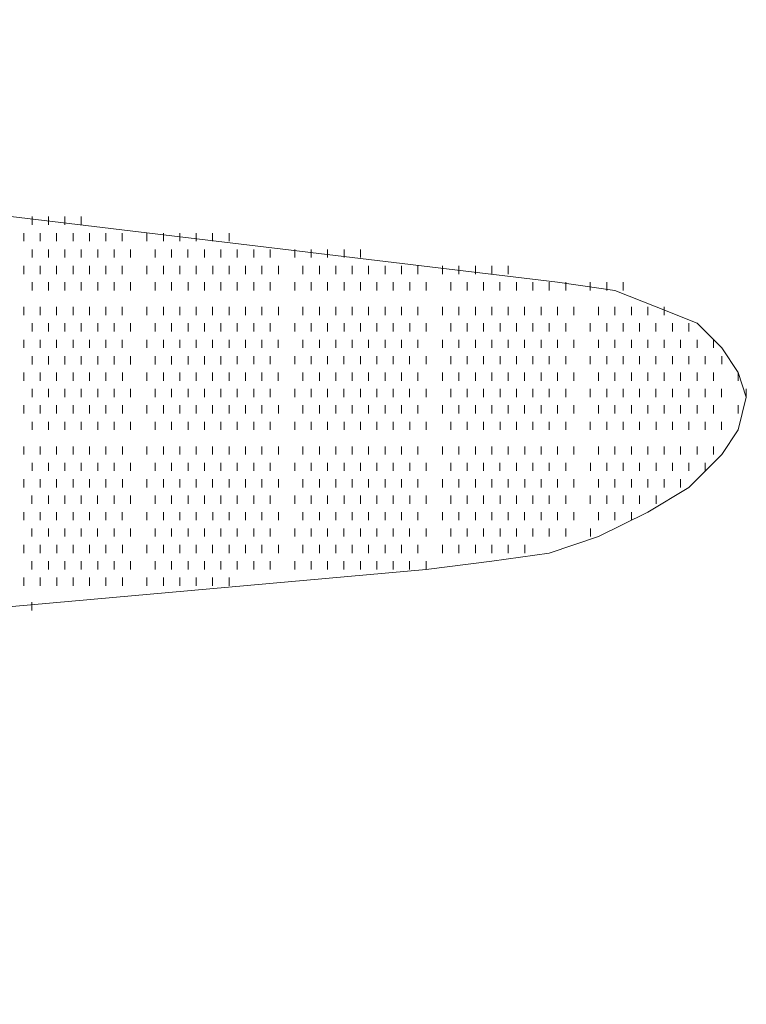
# Model space of a CAD drawing. Extents: x 309 to 1068, y 854 to 1368.
# Tile 37 of 82: x 471.17 to 477.25, y 975.2 to 983.44. Entities that reach past the tile are written whole.
import ezdxf

# ---------------------------------------------------------------- set-up
doc = ezdxf.new("R2010")
doc.units = 0
doc.layers.add('PDF_Geometry', color=7, linetype='CONTINUOUS', true_color=0xffffff)

msp = doc.modelspace()

# ---------------------------------------------------------------- linework, layer by layer
at = {"layer": 'PDF_Geometry', "color": 0, "lineweight": 15}
for points in [[(474.569679, 978.837364), (475.118585, 978.905801), (475.599054, 978.974707), (476.010617, 979.112051), (476.422179, 979.317832), (476.765773, 979.523614), (477.039992, 979.798301), (477.177335, 980.004082), (477.245773, 980.278301), (477.177335, 980.484551), (477.039992, 980.690332), (476.83421, 980.896114), (476.491085, 981.033457), (476.14796, 981.170801), (475.667492, 981.239239), (457.41343, 983.435332)], [(474.569445, 978.837393), (450.001789, 976.6413), (449.727101, 976.6413), (449.452883, 976.572862), (449.178195, 976.503956), (448.972414, 976.366612), (448.766633, 976.298175), (448.560851, 976.160831), (448.491945, 976.023487), (448.423508, 975.886612), (448.354601, 975.749268), (448.423508, 975.611925), (448.491945, 975.474581), (448.629289, 975.406143), (448.766633, 975.2688), (448.972414, 975.200362), (449.247101, 975.200362)]]:
    msp.add_lwpolyline(points, dxfattribs=at)
at = {"layer": 'PDF_Geometry', "color": 252, "lineweight": 9}
for points in [[(471.275632, 981.719644), (471.275632, 981.788082)], [(471.412976, 981.719644), (471.412976, 981.788082)], [(471.550319, 981.719644), (471.550319, 981.788082)], [(471.687194, 981.719644), (471.687194, 981.788082)], [(471.207194, 981.5823), (471.207194, 981.651207)], [(471.344069, 981.5823), (471.344069, 981.651207)], [(471.481413, 981.5823), (471.481413, 981.651207)], [(471.618757, 981.5823), (471.618757, 981.651207)], [(471.756101, 981.5823), (471.756101, 981.651207)], [(471.893444, 981.5823), (471.893444, 981.651207)], [(472.030319, 981.5823), (472.030319, 981.651207)], [(472.236569, 981.5823), (472.236569, 981.651207)], [(472.373444, 981.5823), (472.373444, 981.651207)], [(472.510788, 981.5823), (472.510788, 981.651207)], [(472.647663, 981.5823), (472.647663, 981.651207)], [(472.785476, 981.5823), (472.785476, 981.651207)], [(472.922351, 981.5823), (472.922351, 981.651207)], [(471.275678, 981.445157), (471.275678, 981.513595)], [(471.413021, 981.445157), (471.413021, 981.513595)], [(471.549896, 981.445157), (471.549896, 981.513595)], [(471.68724, 981.445157), (471.68724, 981.513595)], [(471.824584, 981.445157), (471.824584, 981.513595)], [(471.961928, 981.445157), (471.961928, 981.513595)], [(472.099271, 981.445157), (472.099271, 981.513595)], [(472.305053, 981.445157), (472.305053, 981.513595)], [(472.442396, 981.445157), (472.442396, 981.513595)], [(472.579271, 981.445157), (472.579271, 981.513595)], [(472.716615, 981.445157), (472.716615, 981.513595)], [(472.853959, 981.445157), (472.853959, 981.513595)], [(472.991303, 981.445157), (472.991303, 981.513595)], [(473.128646, 981.445157), (473.128646, 981.513595)], [(473.265521, 981.445157), (473.265521, 981.513595)], [(473.471771, 981.445157), (473.471771, 981.513595)], [(473.608646, 981.445157), (473.608646, 981.513595)], [(473.74599, 981.445157), (473.74599, 981.513595)], [(473.883334, 981.445157), (473.883334, 981.513595)], [(474.020678, 981.445157), (474.020678, 981.513595)], [(471.206771, 981.307814), (471.206771, 981.37672)], [(471.344115, 981.307814), (471.344115, 981.37672)], [(471.481459, 981.307814), (471.481459, 981.37672)], [(471.618803, 981.307814), (471.618803, 981.37672)], [(471.756146, 981.307814), (471.756146, 981.37672)], [(471.893021, 981.307814), (471.893021, 981.37672)], [(472.030365, 981.307814), (472.030365, 981.37672)], [(472.236146, 981.307814), (472.236146, 981.37672)], [(472.37349, 981.307814), (472.37349, 981.37672)], [(472.510834, 981.307814), (472.510834, 981.37672)], [(472.648178, 981.307814), (472.648178, 981.37672)], [(472.785521, 981.307814), (472.785521, 981.37672)], [(472.922396, 981.307814), (472.922396, 981.37672)], [(473.05974, 981.307814), (473.05974, 981.37672)], [(473.197084, 981.307814), (473.197084, 981.37672)], [(473.334428, 981.307814), (473.334428, 981.37672)], [(473.540209, 981.307814), (473.540209, 981.37672)], [(473.677553, 981.307814), (473.677553, 981.37672)], [(473.814896, 981.307814), (473.814896, 981.37672)], [(473.951771, 981.307814), (473.951771, 981.37672)], [(474.089115, 981.307814), (474.089115, 981.37672)], [(474.226459, 981.307814), (474.226459, 981.37672)], [(474.363803, 981.307814), (474.363803, 981.37672)], [(474.501146, 981.307814), (474.501146, 981.37672)], [(474.706928, 981.307814), (474.706928, 981.37672)], [(474.844271, 981.307814), (474.844271, 981.37672)], [(474.981146, 981.307814), (474.981146, 981.37672)], [(475.11849, 981.307814), (475.11849, 981.37672)], [(475.255834, 981.307814), (475.255834, 981.37672)], [(471.275778, 981.1707), (471.275778, 981.239137)], [(471.412653, 981.1707), (471.412653, 981.239137)], [(471.549997, 981.1707), (471.549997, 981.239137)], [(471.687341, 981.1707), (471.687341, 981.239137)], [(471.824684, 981.1707), (471.824684, 981.239137)], [(471.962028, 981.1707), (471.962028, 981.239137)], [(472.098903, 981.1707), (472.098903, 981.239137)], [(472.305153, 981.1707), (472.305153, 981.239137)], [(472.442028, 981.1707), (472.442028, 981.239137)], [(472.579372, 981.1707), (472.579372, 981.239137)], [(472.716716, 981.1707), (472.716716, 981.239137)], [(472.854059, 981.1707), (472.854059, 981.239137)], [(472.991403, 981.1707), (472.991403, 981.239137)], [(473.128278, 981.1707), (473.128278, 981.239137)], [(473.265622, 981.1707), (473.265622, 981.239137)], [(473.471403, 981.1707), (473.471403, 981.239137)], [(473.608747, 981.1707), (473.608747, 981.239137)], [(473.746091, 981.1707), (473.746091, 981.239137)], [(473.883434, 981.1707), (473.883434, 981.239137)], [(474.020778, 981.1707), (474.020778, 981.239137)], [(474.157653, 981.1707), (474.157653, 981.239137)], [(474.294997, 981.1707), (474.294997, 981.239137)], [(474.432341, 981.1707), (474.432341, 981.239137)], [(474.569684, 981.1707), (474.569684, 981.239137)], [(474.775466, 981.1707), (474.775466, 981.239137)], [(474.912341, 981.1707), (474.912341, 981.239137)], [(475.050153, 981.1707), (475.050153, 981.239137)], [(475.187028, 981.1707), (475.187028, 981.239137)], [(475.324372, 981.1707), (475.324372, 981.239137)], [(475.461716, 981.1707), (475.461716, 981.239137)], [(475.599059, 981.1707), (475.599059, 981.239137)], [(475.736404, 981.1707), (475.736404, 981.239137)], [(475.942184, 981.1707), (475.942184, 981.239137)], [(476.079529, 981.1707), (476.079529, 981.239137)], [(476.216404, 981.1707), (476.216404, 981.239137)], [(471.206872, 980.964918), (471.206872, 981.033356)], [(471.344216, 980.964918), (471.344216, 981.033356)], [(471.481559, 980.964918), (471.481559, 981.033356)], [(471.618903, 980.964918), (471.618903, 981.033356)], [(471.755778, 980.964918), (471.755778, 981.033356)], [(471.893122, 980.964918), (471.893122, 981.033356)], [(472.030466, 980.964918), (472.030466, 981.033356)], [(472.236247, 980.964918), (472.236247, 981.033356)], [(472.373591, 980.964918), (472.373591, 981.033356)], [(472.510934, 980.964918), (472.510934, 981.033356)], [(472.648278, 980.964918), (472.648278, 981.033356)], [(472.785153, 980.964918), (472.785153, 981.033356)], [(472.922497, 980.964918), (472.922497, 981.033356)], [(473.059841, 980.964918), (473.059841, 981.033356)], [(473.196716, 980.964918), (473.196716, 981.033356)], [(473.334528, 980.964918), (473.334528, 981.033356)], [(473.540309, 980.964918), (473.540309, 981.033356)], [(473.677653, 980.964918), (473.677653, 981.033356)], [(473.814528, 980.964918), (473.814528, 981.033356)], [(473.951872, 980.964918), (473.951872, 981.033356)], [(474.089216, 980.964918), (474.089216, 981.033356)], [(474.226559, 980.964918), (474.226559, 981.033356)], [(474.363903, 980.964918), (474.363903, 981.033356)], [(474.500778, 980.964918), (474.500778, 981.033356)], [(474.707028, 980.964918), (474.707028, 981.033356)], [(474.843903, 980.964918), (474.843903, 981.033356)], [(474.981247, 980.964918), (474.981247, 981.033356)], [(475.118591, 980.964918), (475.118591, 981.033356)], [(475.255934, 980.964918), (475.255934, 981.033356)], [(475.393278, 980.964918), (475.393278, 981.033356)], [(475.530153, 980.964918), (475.530153, 981.033356)], [(475.667496, 980.964918), (475.667496, 981.033356)], [(475.804841, 980.964918), (475.804841, 981.033356)], [(476.010622, 980.964918), (476.010622, 981.033356)], [(476.147966, 980.964918), (476.147966, 981.033356)], [(476.285309, 980.964918), (476.285309, 981.033356)], [(476.422653, 980.964918), (476.422653, 981.033356)], [(476.559528, 980.964918), (476.559528, 981.033356)], [(471.275627, 980.82752), (471.275627, 980.895957)], [(471.41297, 980.82752), (471.41297, 980.895957)], [(471.550314, 980.82752), (471.550314, 980.895957)], [(471.687189, 980.82752), (471.687189, 980.895957)], [(471.824533, 980.82752), (471.824533, 980.895957)], [(471.961877, 980.82752), (471.961877, 980.895957)], [(472.09922, 980.82752), (472.09922, 980.895957)], [(472.305002, 980.82752), (472.305002, 980.895957)], [(472.442345, 980.82752), (472.442345, 980.895957)], [(472.579689, 980.82752), (472.579689, 980.895957)], [(472.716564, 980.82752), (472.716564, 980.895957)], [(472.853908, 980.82752), (472.853908, 980.895957)], [(472.991252, 980.82752), (472.991252, 980.895957)], [(473.128595, 980.82752), (473.128595, 980.895957)], [(473.265939, 980.82752), (473.265939, 980.895957)], [(473.47172, 980.82752), (473.47172, 980.895957)], [(473.609064, 980.82752), (473.609064, 980.895957)], [(473.745939, 980.82752), (473.745939, 980.895957)], [(473.883283, 980.82752), (473.883283, 980.895957)], [(474.020627, 980.82752), (474.020627, 980.895957)], [(474.15797, 980.82752), (474.15797, 980.895957)], [(474.295314, 980.82752), (474.295314, 980.895957)], [(474.432189, 980.82752), (474.432189, 980.895957)], [(474.569533, 980.82752), (474.569533, 980.895957)], [(474.775314, 980.82752), (474.775314, 980.895957)], [(474.912658, 980.82752), (474.912658, 980.895957)], [(475.050002, 980.82752), (475.050002, 980.895957)], [(475.187345, 980.82752), (475.187345, 980.895957)], [(475.324689, 980.82752), (475.324689, 980.895957)], [(475.461564, 980.82752), (475.461564, 980.895957)], [(475.598908, 980.82752), (475.598908, 980.895957)], [(475.736252, 980.82752), (475.736252, 980.895957)], [(475.942033, 980.82752), (475.942033, 980.895957)], [(476.079377, 980.82752), (476.079377, 980.895957)], [(476.21672, 980.82752), (476.21672, 980.895957)], [(476.353595, 980.82752), (476.353595, 980.895957)], [(476.490939, 980.82752), (476.490939, 980.895957)], [(476.628283, 980.82752), (476.628283, 980.895957)], [(476.765627, 980.82752), (476.765627, 980.895957)], [(471.207189, 980.690176), (471.207189, 980.759082)], [(471.344064, 980.690176), (471.344064, 980.759082)], [(471.481408, 980.690176), (471.481408, 980.759082)], [(471.618752, 980.690176), (471.618752, 980.759082)], [(471.756095, 980.690176), (471.756095, 980.759082)], [(471.893439, 980.690176), (471.893439, 980.759082)], [(472.030314, 980.690176), (472.030314, 980.759082)], [(472.236564, 980.690176), (472.236564, 980.759082)], [(472.373439, 980.690176), (472.373439, 980.759082)], [(472.510783, 980.690176), (472.510783, 980.759082)], [(472.648127, 980.690176), (472.648127, 980.759082)], [(472.78547, 980.690176), (472.78547, 980.759082)], [(472.922345, 980.690176), (472.922345, 980.759082)], [(473.059689, 980.690176), (473.059689, 980.759082)], [(473.197033, 980.690176), (473.197033, 980.759082)], [(473.334377, 980.690176), (473.334377, 980.759082)], [(473.540158, 980.690176), (473.540158, 980.759082)], [(473.677502, 980.690176), (473.677502, 980.759082)], [(473.814845, 980.690176), (473.814845, 980.759082)], [(473.952189, 980.690176), (473.952189, 980.759082)], [(474.089064, 980.690176), (474.089064, 980.759082)], [(474.226408, 980.690176), (474.226408, 980.759082)], [(474.363752, 980.690176), (474.363752, 980.759082)], [(474.501095, 980.690176), (474.501095, 980.759082)], [(474.706877, 980.690176), (474.706877, 980.759082)], [(474.84422, 980.690176), (474.84422, 980.759082)], [(474.981564, 980.690176), (474.981564, 980.759082)], [(475.118439, 980.690176), (475.118439, 980.759082)], [(475.255783, 980.690176), (475.255783, 980.759082)], [(475.393127, 980.690176), (475.393127, 980.759082)], [(475.53047, 980.690176), (475.53047, 980.759082)], [(475.667814, 980.690176), (475.667814, 980.759082)], [(475.804689, 980.690176), (475.804689, 980.759082)], [(476.010939, 980.690176), (476.010939, 980.759082)], [(476.147814, 980.690176), (476.147814, 980.759082)], [(476.285158, 980.690176), (476.285158, 980.759082)], [(476.422502, 980.690176), (476.422502, 980.759082)], [(476.559845, 980.690176), (476.559845, 980.759082)], [(476.697189, 980.690176), (476.697189, 980.759082)], [(476.834064, 980.690176), (476.834064, 980.759082)], [(476.971408, 980.690176), (476.971408, 980.759082)], [(471.275627, 980.552832), (471.275627, 980.621739)], [(471.41297, 980.552832), (471.41297, 980.621739)], [(471.550314, 980.552832), (471.550314, 980.621739)], [(471.687189, 980.552832), (471.687189, 980.621739)], [(471.824533, 980.552832), (471.824533, 980.621739)], [(471.961877, 980.552832), (471.961877, 980.621739)], [(472.09922, 980.552832), (472.09922, 980.621739)], [(472.305002, 980.552832), (472.305002, 980.621739)], [(472.442345, 980.552832), (472.442345, 980.621739)], [(472.579689, 980.552832), (472.579689, 980.621739)], [(472.716564, 980.552832), (472.716564, 980.621739)], [(472.853908, 980.552832), (472.853908, 980.621739)], [(472.991167, 980.552976), (472.991167, 980.621414)], [(473.128511, 980.552976), (473.128511, 980.621414)], [(473.265854, 980.552976), (473.265854, 980.621414)], [(473.471636, 980.552976), (473.471636, 980.621414)], [(473.608979, 980.552976), (473.608979, 980.621414)], [(473.746323, 980.552976), (473.746323, 980.621414)], [(473.883198, 980.552976), (473.883198, 980.621414)], [(474.021011, 980.552976), (474.021011, 980.621414)], [(474.157886, 980.552976), (474.157886, 980.621414)], [(474.295229, 980.552976), (474.295229, 980.621414)], [(474.432104, 980.552976), (474.432104, 980.621414)], [(474.569917, 980.552976), (474.569917, 980.621414)], [(474.775229, 980.552976), (474.775229, 980.621414)], [(474.912573, 980.552976), (474.912573, 980.621414)], [(475.049917, 980.552976), (475.049917, 980.621414)], [(475.187261, 980.552976), (475.187261, 980.621414)], [(475.324604, 980.552976), (475.324604, 980.621414)], [(475.461948, 980.552976), (475.461948, 980.621414)], [(475.598823, 980.552976), (475.598823, 980.621414)], [(475.736636, 980.552976), (475.736636, 980.621414)], [(475.941948, 980.552976), (475.941948, 980.621414)], [(476.079292, 980.552976), (476.079292, 980.621414)], [(476.216636, 980.552976), (476.216636, 980.621414)], [(476.353979, 980.552976), (476.353979, 980.621414)], [(476.490854, 980.552976), (476.490854, 980.621414)], [(476.628198, 980.552976), (476.628198, 980.621414)], [(476.765542, 980.552976), (476.765542, 980.621414)], [(476.902886, 980.552976), (476.902886, 980.621414)], [(477.040229, 980.552976), (477.040229, 980.621414)], [(471.207104, 980.415632), (471.207104, 980.484539)], [(471.343979, 980.415632), (471.343979, 980.484539)], [(471.481323, 980.415632), (471.481323, 980.484539)], [(471.618667, 980.415632), (471.618667, 980.484539)], [(471.756011, 980.415632), (471.756011, 980.484539)], [(471.893354, 980.415632), (471.893354, 980.484539)], [(472.030698, 980.415632), (472.030698, 980.484539)], [(472.236479, 980.415632), (472.236479, 980.484539)], [(472.373354, 980.415632), (472.373354, 980.484539)], [(472.510698, 980.415632), (472.510698, 980.484539)], [(472.648042, 980.415632), (472.648042, 980.484539)], [(472.785386, 980.415632), (472.785386, 980.484539)], [(472.922729, 980.415632), (472.922729, 980.484539)], [(473.059604, 980.415632), (473.059604, 980.484539)], [(473.196948, 980.415632), (473.196948, 980.484539)], [(473.334292, 980.415632), (473.334292, 980.484539)], [(473.540073, 980.415632), (473.540073, 980.484539)], [(473.677417, 980.415632), (473.677417, 980.484539)], [(473.814761, 980.415632), (473.814761, 980.484539)], [(473.952104, 980.415632), (473.952104, 980.484539)], [(474.088979, 980.415632), (474.088979, 980.484539)], [(474.226323, 980.415632), (474.226323, 980.484539)], [(474.363667, 980.415632), (474.363667, 980.484539)], [(474.501011, 980.415632), (474.501011, 980.484539)], [(474.706792, 980.415632), (474.706792, 980.484539)], [(474.844136, 980.415632), (474.844136, 980.484539)], [(474.981479, 980.415632), (474.981479, 980.484539)], [(475.118354, 980.415632), (475.118354, 980.484539)], [(475.255698, 980.415632), (475.255698, 980.484539)], [(475.393042, 980.415632), (475.393042, 980.484539)], [(475.530386, 980.415632), (475.530386, 980.484539)], [(475.667729, 980.415632), (475.667729, 980.484539)], [(475.804604, 980.415632), (475.804604, 980.484539)], [(476.010854, 980.415632), (476.010854, 980.484539)], [(476.147729, 980.415632), (476.147729, 980.484539)], [(476.285542, 980.415632), (476.285542, 980.484539)], [(476.422417, 980.415632), (476.422417, 980.484539)], [(476.559761, 980.415632), (476.559761, 980.484539)], [(476.697104, 980.415632), (476.697104, 980.484539)], [(476.833979, 980.415632), (476.833979, 980.484539)], [(476.971323, 980.415632), (476.971323, 980.484539)], [(477.177573, 980.415632), (477.177573, 980.484539)], [(471.275542, 980.278289), (471.275542, 980.347195)], [(471.412886, 980.278289), (471.412886, 980.347195)], [(471.550229, 980.278289), (471.550229, 980.347195)], [(471.687104, 980.278289), (471.687104, 980.347195)], [(471.824448, 980.278289), (471.824448, 980.347195)], [(471.961792, 980.278289), (471.961792, 980.347195)], [(472.099136, 980.278289), (472.099136, 980.347195)], [(472.305386, 980.278289), (472.305386, 980.347195)], [(472.442261, 980.278289), (472.442261, 980.347195)], [(472.579604, 980.278289), (472.579604, 980.347195)], [(472.716479, 980.278289), (472.716479, 980.347195)], [(472.854292, 980.278289), (472.854292, 980.347195)], [(472.991167, 980.278289), (472.991167, 980.347195)], [(473.128511, 980.278289), (473.128511, 980.347195)], [(473.265854, 980.278289), (473.265854, 980.347195)], [(473.471636, 980.278289), (473.471636, 980.347195)], [(473.608979, 980.278289), (473.608979, 980.347195)], [(473.746323, 980.278289), (473.746323, 980.347195)], [(473.883198, 980.278289), (473.883198, 980.347195)], [(474.021011, 980.278289), (474.021011, 980.347195)], [(474.157886, 980.278289), (474.157886, 980.347195)], [(474.295229, 980.278289), (474.295229, 980.347195)], [(474.432104, 980.278289), (474.432104, 980.347195)], [(474.569917, 980.278289), (474.569917, 980.347195)], [(474.775229, 980.278289), (474.775229, 980.347195)], [(474.912573, 980.278289), (474.912573, 980.347195)], [(475.049917, 980.278289), (475.049917, 980.347195)], [(475.187261, 980.278289), (475.187261, 980.347195)], [(475.324604, 980.278289), (475.324604, 980.347195)], [(475.461948, 980.278289), (475.461948, 980.347195)], [(475.598823, 980.278289), (475.598823, 980.347195)], [(475.736636, 980.278289), (475.736636, 980.347195)], [(475.941948, 980.278289), (475.941948, 980.347195)], [(476.079292, 980.278289), (476.079292, 980.347195)], [(476.216636, 980.278289), (476.216636, 980.347195)], [(476.353979, 980.278289), (476.353979, 980.347195)], [(476.490854, 980.278289), (476.490854, 980.347195)], [(476.628198, 980.278289), (476.628198, 980.347195)], [(476.765542, 980.278289), (476.765542, 980.347195)], [(476.903015, 980.27849), (476.903015, 980.346927)], [(477.03989, 980.27849), (477.03989, 980.346927)], [(477.245671, 980.27849), (477.245671, 980.346927)], [(471.207234, 980.141146), (471.207234, 980.210052)], [(471.344577, 980.141146), (471.344577, 980.210052)], [(471.481452, 980.141146), (471.481452, 980.210052)], [(471.618796, 980.141146), (471.618796, 980.210052)], [(471.75614, 980.141146), (471.75614, 980.210052)], [(471.893015, 980.141146), (471.893015, 980.210052)], [(472.030827, 980.141146), (472.030827, 980.210052)], [(472.236609, 980.141146), (472.236609, 980.210052)], [(472.373484, 980.141146), (472.373484, 980.210052)], [(472.510827, 980.141146), (472.510827, 980.210052)], [(472.648171, 980.141146), (472.648171, 980.210052)], [(472.785515, 980.141146), (472.785515, 980.210052)], [(472.92239, 980.141146), (472.92239, 980.210052)], [(473.060202, 980.141146), (473.060202, 980.210052)], [(473.197077, 980.141146), (473.197077, 980.210052)], [(473.334421, 980.141146), (473.334421, 980.210052)], [(473.540202, 980.141146), (473.540202, 980.210052)], [(473.677546, 980.141146), (473.677546, 980.210052)], [(473.814421, 980.141146), (473.814421, 980.210052)], [(473.952234, 980.141146), (473.952234, 980.210052)], [(474.089109, 980.141146), (474.089109, 980.210052)], [(474.226452, 980.141146), (474.226452, 980.210052)], [(474.363796, 980.141146), (474.363796, 980.210052)], [(474.50114, 980.141146), (474.50114, 980.210052)], [(474.706921, 980.141146), (474.706921, 980.210052)], [(474.844265, 980.141146), (474.844265, 980.210052)], [(474.98114, 980.141146), (474.98114, 980.210052)], [(475.118952, 980.141146), (475.118952, 980.210052)], [(475.255827, 980.141146), (475.255827, 980.210052)], [(475.393171, 980.141146), (475.393171, 980.210052)], [(475.530046, 980.141146), (475.530046, 980.210052)], [(475.667859, 980.141146), (475.667859, 980.210052)], [(475.804734, 980.141146), (475.804734, 980.210052)], [(476.010984, 980.141146), (476.010984, 980.210052)], [(476.147859, 980.141146), (476.147859, 980.210052)], [(476.285202, 980.141146), (476.285202, 980.210052)], [(476.422546, 980.141146), (476.422546, 980.210052)], [(476.55989, 980.141146), (476.55989, 980.210052)], [(476.696765, 980.141146), (476.696765, 980.210052)], [(476.834577, 980.141146), (476.834577, 980.210052)], [(476.971452, 980.141146), (476.971452, 980.210052)], [(477.177702, 980.141146), (477.177702, 980.210052)], [(471.275671, 980.003802), (471.275671, 980.072708)], [(471.412546, 980.003802), (471.412546, 980.072708)], [(471.54989, 980.003802), (471.54989, 980.072708)], [(471.687702, 980.003802), (471.687702, 980.072708)], [(471.824577, 980.003802), (471.824577, 980.072708)], [(471.961921, 980.003802), (471.961921, 980.072708)], [(472.098796, 980.003802), (472.098796, 980.072708)], [(472.305046, 980.003802), (472.305046, 980.072708)], [(472.441921, 980.003802), (472.441921, 980.072708)], [(472.579734, 980.003802), (472.579734, 980.072708)], [(472.716609, 980.003802), (472.716609, 980.072708)], [(472.853952, 980.003802), (472.853952, 980.072708)], [(472.991296, 980.003802), (472.991296, 980.072708)], [(473.12864, 980.003802), (473.12864, 980.072708)], [(473.265515, 980.003802), (473.265515, 980.072708)], [(473.471765, 980.003802), (473.471765, 980.072708)], [(473.60864, 980.003802), (473.60864, 980.072708)], [(473.746452, 980.003802), (473.746452, 980.072708)], [(473.883327, 980.003802), (473.883327, 980.072708)], [(474.020671, 980.003802), (474.020671, 980.072708)], [(474.157546, 980.003802), (474.157546, 980.072708)], [(474.295359, 980.003802), (474.295359, 980.072708)], [(474.432234, 980.003802), (474.432234, 980.072708)], [(474.569577, 980.003802), (474.569577, 980.072708)], [(474.775827, 980.003802), (474.775827, 980.072708)], [(474.912702, 980.003802), (474.912702, 980.072708)], [(475.050046, 980.003802), (475.050046, 980.072708)], [(475.18739, 980.003802), (475.18739, 980.072708)], [(475.324265, 980.003802), (475.324265, 980.072708)], [(475.462077, 980.003802), (475.462077, 980.072708)], [(475.598952, 980.003802), (475.598952, 980.072708)], [(475.736296, 980.003802), (475.736296, 980.072708)], [(475.942077, 980.003802), (475.942077, 980.072708)], [(476.079421, 980.003802), (476.079421, 980.072708)], [(476.216765, 980.003802), (476.216765, 980.072708)], [(476.35364, 980.003802), (476.35364, 980.072708)], [(476.491452, 980.003802), (476.491452, 980.072708)], [(476.628327, 980.003802), (476.628327, 980.072708)], [(476.765671, 980.003802), (476.765671, 980.072708)], [(476.903015, 980.003802), (476.903015, 980.072708)], [(477.03989, 980.003802), (477.03989, 980.072708)], [(471.207234, 979.798021), (471.207234, 979.866927)], [(471.344577, 979.798021), (471.344577, 979.866927)], [(471.481452, 979.798021), (471.481452, 979.866927)], [(471.618796, 979.798021), (471.618796, 979.866927)], [(471.75614, 979.798021), (471.75614, 979.866927)], [(471.893015, 979.798021), (471.893015, 979.866927)], [(472.030827, 979.798021), (472.030827, 979.866927)], [(472.236609, 979.798021), (472.236609, 979.866927)], [(472.373484, 979.798021), (472.373484, 979.866927)], [(472.510827, 979.798021), (472.510827, 979.866927)], [(472.648171, 979.798021), (472.648171, 979.866927)], [(472.785515, 979.798021), (472.785515, 979.866927)], [(472.92239, 979.798021), (472.92239, 979.866927)], [(473.059889, 979.798109), (473.059889, 979.866547)], [(473.196764, 979.798109), (473.196764, 979.866547)], [(473.334576, 979.798109), (473.334576, 979.866547)], [(473.540357, 979.798109), (473.540357, 979.866547)], [(473.677701, 979.798109), (473.677701, 979.866547)], [(473.814576, 979.798109), (473.814576, 979.866547)], [(473.95192, 979.798109), (473.95192, 979.866547)], [(474.089264, 979.798109), (474.089264, 979.866547)], [(474.226607, 979.798109), (474.226607, 979.866547)], [(474.363951, 979.798109), (474.363951, 979.866547)], [(474.500826, 979.798109), (474.500826, 979.866547)], [(474.707076, 979.798109), (474.707076, 979.866547)], [(474.843951, 979.798109), (474.843951, 979.866547)], [(474.981295, 979.798109), (474.981295, 979.866547)], [(475.118639, 979.798109), (475.118639, 979.866547)], [(475.255982, 979.798109), (475.255982, 979.866547)], [(475.393326, 979.798109), (475.393326, 979.866547)], [(475.530201, 979.798109), (475.530201, 979.866547)], [(475.667545, 979.798109), (475.667545, 979.866547)], [(475.804889, 979.798109), (475.804889, 979.866547)], [(476.01067, 979.798109), (476.01067, 979.866547)], [(476.148014, 979.798109), (476.148014, 979.866547)], [(476.285357, 979.798109), (476.285357, 979.866547)], [(476.422701, 979.798109), (476.422701, 979.866547)], [(476.559576, 979.798109), (476.559576, 979.866547)], [(476.69692, 979.798109), (476.69692, 979.866547)], [(476.834264, 979.798109), (476.834264, 979.866547)], [(476.971607, 979.798109), (476.971607, 979.866547)], [(471.275826, 979.660766), (471.275826, 979.729672)], [(471.412701, 979.660766), (471.412701, 979.729672)], [(471.550045, 979.660766), (471.550045, 979.729672)], [(471.687389, 979.660766), (471.687389, 979.729672)], [(471.824732, 979.660766), (471.824732, 979.729672)], [(471.962076, 979.660766), (471.962076, 979.729672)], [(472.098951, 979.660766), (472.098951, 979.729672)], [(472.305201, 979.660766), (472.305201, 979.729672)], [(472.442076, 979.660766), (472.442076, 979.729672)], [(472.57942, 979.660766), (472.57942, 979.729672)], [(472.716764, 979.660766), (472.716764, 979.729672)], [(472.854107, 979.660766), (472.854107, 979.729672)], [(472.991451, 979.660766), (472.991451, 979.729672)], [(473.128326, 979.660766), (473.128326, 979.729672)], [(473.26567, 979.660766), (473.26567, 979.729672)], [(473.471451, 979.660766), (473.471451, 979.729672)], [(473.608795, 979.660766), (473.608795, 979.729672)], [(473.746139, 979.660766), (473.746139, 979.729672)], [(473.883482, 979.660766), (473.883482, 979.729672)], [(474.020826, 979.660766), (474.020826, 979.729672)], [(474.157701, 979.660766), (474.157701, 979.729672)], [(474.295045, 979.660766), (474.295045, 979.729672)], [(474.432389, 979.660766), (474.432389, 979.729672)], [(474.569732, 979.660766), (474.569732, 979.729672)], [(474.775514, 979.660766), (474.775514, 979.729672)], [(474.912389, 979.660766), (474.912389, 979.729672)], [(475.050201, 979.660766), (475.050201, 979.729672)], [(475.187076, 979.660766), (475.187076, 979.729672)], [(475.32442, 979.660766), (475.32442, 979.729672)], [(475.461764, 979.660766), (475.461764, 979.729672)], [(475.599107, 979.660766), (475.599107, 979.729672)], [(475.736451, 979.660766), (475.736451, 979.729672)], [(475.942232, 979.660766), (475.942232, 979.729672)], [(476.079576, 979.660766), (476.079576, 979.729672)], [(476.216451, 979.660766), (476.216451, 979.729672)], [(476.353795, 979.660766), (476.353795, 979.729672)], [(476.491139, 979.660766), (476.491139, 979.729672)], [(476.628014, 979.660766), (476.628014, 979.729672)], [(476.765826, 979.660766), (476.765826, 979.729672)], [(476.902701, 979.660766), (476.902701, 979.729672)], [(471.20692, 979.523422), (471.20692, 979.592328)], [(471.344264, 979.523422), (471.344264, 979.592328)], [(471.481607, 979.523422), (471.481607, 979.592328)], [(471.618951, 979.523422), (471.618951, 979.592328)], [(471.755826, 979.523422), (471.755826, 979.592328)], [(471.89317, 979.523422), (471.89317, 979.592328)], [(472.030514, 979.523422), (472.030514, 979.592328)], [(472.236295, 979.523422), (472.236295, 979.592328)], [(472.373639, 979.523422), (472.373639, 979.592328)], [(472.510982, 979.523422), (472.510982, 979.592328)], [(472.648326, 979.523422), (472.648326, 979.592328)], [(472.785201, 979.523422), (472.785201, 979.592328)], [(472.922545, 979.523422), (472.922545, 979.592328)], [(473.059889, 979.523422), (473.059889, 979.592328)], [(473.196764, 979.523422), (473.196764, 979.592328)], [(473.334576, 979.523422), (473.334576, 979.592328)], [(473.540357, 979.523422), (473.540357, 979.592328)], [(473.677701, 979.523422), (473.677701, 979.592328)], [(473.814576, 979.523422), (473.814576, 979.592328)], [(473.95192, 979.523422), (473.95192, 979.592328)], [(474.089264, 979.523422), (474.089264, 979.592328)], [(474.226607, 979.523422), (474.226607, 979.592328)], [(474.363951, 979.523422), (474.363951, 979.592328)], [(474.500826, 979.523422), (474.500826, 979.592328)], [(474.707076, 979.523422), (474.707076, 979.592328)], [(474.843951, 979.523422), (474.843951, 979.592328)], [(474.981295, 979.523422), (474.981295, 979.592328)], [(475.118639, 979.523422), (475.118639, 979.592328)], [(475.255982, 979.523422), (475.255982, 979.592328)], [(475.393326, 979.523422), (475.393326, 979.592328)], [(475.530201, 979.523422), (475.530201, 979.592328)], [(475.667545, 979.523422), (475.667545, 979.592328)], [(475.804889, 979.523422), (475.804889, 979.592328)], [(476.01067, 979.523422), (476.01067, 979.592328)], [(476.148014, 979.523422), (476.148014, 979.592328)], [(476.285306, 979.523609), (476.285306, 979.592046)], [(476.422181, 979.523609), (476.422181, 979.592046)], [(476.559993, 979.523609), (476.559993, 979.592046)], [(476.696868, 979.523609), (476.696868, 979.592046)], [(471.275306, 979.386265), (471.275306, 979.455171)], [(471.412649, 979.386265), (471.412649, 979.455171)], [(471.549993, 979.386265), (471.549993, 979.455171)], [(471.687337, 979.386265), (471.687337, 979.455171)], [(471.824212, 979.386265), (471.824212, 979.455171)], [(471.962024, 979.386265), (471.962024, 979.455171)], [(472.098899, 979.386265), (472.098899, 979.455171)], [(472.305149, 979.386265), (472.305149, 979.455171)], [(472.442493, 979.386265), (472.442493, 979.455171)], [(472.579368, 979.386265), (472.579368, 979.455171)], [(472.716712, 979.386265), (472.716712, 979.455171)], [(472.854056, 979.386265), (472.854056, 979.455171)], [(472.990931, 979.386265), (472.990931, 979.455171)], [(473.128743, 979.386265), (473.128743, 979.455171)], [(473.265618, 979.386265), (473.265618, 979.455171)], [(473.471868, 979.386265), (473.471868, 979.455171)], [(473.608743, 979.386265), (473.608743, 979.455171)], [(473.746087, 979.386265), (473.746087, 979.455171)], [(473.883431, 979.386265), (473.883431, 979.455171)], [(474.020774, 979.386265), (474.020774, 979.455171)], [(474.158118, 979.386265), (474.158118, 979.455171)], [(474.294993, 979.386265), (474.294993, 979.455171)], [(474.432337, 979.386265), (474.432337, 979.455171)], [(474.569681, 979.386265), (474.569681, 979.455171)], [(474.775462, 979.386265), (474.775462, 979.455171)], [(474.912337, 979.386265), (474.912337, 979.455171)], [(475.050149, 979.386265), (475.050149, 979.455171)], [(475.187493, 979.386265), (475.187493, 979.455171)], [(475.324368, 979.386265), (475.324368, 979.455171)], [(475.461712, 979.386265), (475.461712, 979.455171)], [(475.599056, 979.386265), (475.599056, 979.455171)], [(475.736399, 979.386265), (475.736399, 979.455171)], [(475.942181, 979.386265), (475.942181, 979.455171)], [(476.079056, 979.386265), (476.079056, 979.455171)], [(476.216868, 979.386265), (476.216868, 979.455171)], [(476.353743, 979.386265), (476.353743, 979.455171)], [(476.491087, 979.386265), (476.491087, 979.455171)], [(471.206868, 979.248921), (471.206868, 979.317827)], [(471.344212, 979.248921), (471.344212, 979.317827)], [(471.481556, 979.248921), (471.481556, 979.317827)], [(471.618899, 979.248921), (471.618899, 979.317827)], [(471.756243, 979.248921), (471.756243, 979.317827)], [(471.893118, 979.248921), (471.893118, 979.317827)], [(472.030462, 979.248921), (472.030462, 979.317827)], [(472.236243, 979.248921), (472.236243, 979.317827)], [(472.373587, 979.248921), (472.373587, 979.317827)], [(472.510931, 979.248921), (472.510931, 979.317827)], [(472.647806, 979.248921), (472.647806, 979.317827)], [(472.785618, 979.248921), (472.785618, 979.317827)], [(472.922493, 979.248921), (472.922493, 979.317827)], [(473.059837, 979.248921), (473.059837, 979.317827)], [(473.196712, 979.248921), (473.196712, 979.317827)], [(473.334524, 979.248921), (473.334524, 979.317827)], [(473.539837, 979.248921), (473.539837, 979.317827)], [(473.677649, 979.248921), (473.677649, 979.317827)], [(473.814524, 979.248921), (473.814524, 979.317827)], [(473.951868, 979.248921), (473.951868, 979.317827)], [(474.089212, 979.248921), (474.089212, 979.317827)], [(474.226556, 979.248921), (474.226556, 979.317827)], [(474.363431, 979.248921), (474.363431, 979.317827)], [(474.501243, 979.248921), (474.501243, 979.317827)], [(474.706556, 979.248921), (474.706556, 979.317827)], [(474.844368, 979.248921), (474.844368, 979.317827)], [(474.981243, 979.248921), (474.981243, 979.317827)], [(475.118587, 979.248921), (475.118587, 979.317827)], [(475.255462, 979.248921), (475.255462, 979.317827)], [(475.393274, 979.248921), (475.393274, 979.317827)], [(475.530149, 979.248921), (475.530149, 979.317827)], [(475.667493, 979.248921), (475.667493, 979.317827)], [(475.804837, 979.248921), (475.804837, 979.317827)], [(476.010618, 979.248921), (476.010618, 979.317827)], [(476.147962, 979.248921), (476.147962, 979.317827)], [(476.285306, 979.248921), (476.285306, 979.317827)], [(471.275306, 979.112046), (471.275306, 979.180484)], [(471.412649, 979.112046), (471.412649, 979.180484)], [(471.549993, 979.112046), (471.549993, 979.180484)], [(471.687337, 979.112046), (471.687337, 979.180484)], [(471.824212, 979.112046), (471.824212, 979.180484)], [(471.962024, 979.112046), (471.962024, 979.180484)], [(472.098899, 979.112046), (472.098899, 979.180484)], [(472.305149, 979.112046), (472.305149, 979.180484)], [(472.442493, 979.112046), (472.442493, 979.180484)], [(472.579368, 979.112046), (472.579368, 979.180484)], [(472.716712, 979.112046), (472.716712, 979.180484)], [(472.854056, 979.112046), (472.854056, 979.180484)], [(472.990931, 979.112046), (472.990931, 979.180484)], [(473.128743, 979.112046), (473.128743, 979.180484)], [(473.265618, 979.112046), (473.265618, 979.180484)], [(473.471868, 979.112046), (473.471868, 979.180484)], [(473.608743, 979.112046), (473.608743, 979.180484)], [(473.746219, 979.11185), (473.746219, 979.180288)], [(473.883094, 979.11185), (473.883094, 979.180288)], [(474.020907, 979.11185), (474.020907, 979.180288)], [(474.157782, 979.11185), (474.157782, 979.180288)], [(474.295126, 979.11185), (474.295126, 979.180288)], [(474.432001, 979.11185), (474.432001, 979.180288)], [(474.569813, 979.11185), (474.569813, 979.180288)], [(474.775594, 979.11185), (474.775594, 979.180288)], [(474.912469, 979.11185), (474.912469, 979.180288)], [(475.050282, 979.11185), (475.050282, 979.180288)], [(475.187157, 979.11185), (475.187157, 979.180288)], [(475.324501, 979.11185), (475.324501, 979.180288)], [(475.461844, 979.11185), (475.461844, 979.180288)], [(475.598719, 979.11185), (475.598719, 979.180288)], [(475.736532, 979.11185), (475.736532, 979.180288)], [(475.942313, 979.11185), (475.942313, 979.180288)], [(471.207001, 978.974506), (471.207001, 979.043413)], [(471.344344, 978.974506), (471.344344, 979.043413)], [(471.481688, 978.974506), (471.481688, 979.043413)], [(471.619032, 978.974506), (471.619032, 979.043413)], [(471.755907, 978.974506), (471.755907, 979.043413)], [(471.893251, 978.974506), (471.893251, 979.043413)], [(472.030594, 978.974506), (472.030594, 979.043413)], [(472.236376, 978.974506), (472.236376, 979.043413)], [(472.373251, 978.974506), (472.373251, 979.043413)], [(472.511063, 978.974506), (472.511063, 979.043413)], [(472.647938, 978.974506), (472.647938, 979.043413)], [(472.785282, 978.974506), (472.785282, 979.043413)], [(472.922626, 978.974506), (472.922626, 979.043413)], [(473.059969, 978.974506), (473.059969, 979.043413)], [(473.196844, 978.974506), (473.196844, 979.043413)], [(473.334657, 978.974506), (473.334657, 979.043413)], [(473.539969, 978.974506), (473.539969, 979.043413)], [(473.677782, 978.974506), (473.677782, 979.043413)], [(473.814657, 978.974506), (473.814657, 979.043413)], [(473.952001, 978.974506), (473.952001, 979.043413)], [(474.088876, 978.974506), (474.088876, 979.043413)], [(474.226688, 978.974506), (474.226688, 979.043413)], [(474.363563, 978.974506), (474.363563, 979.043413)], [(474.500907, 978.974506), (474.500907, 979.043413)], [(474.706688, 978.974506), (474.706688, 979.043413)], [(474.844032, 978.974506), (474.844032, 979.043413)], [(474.981376, 978.974506), (474.981376, 979.043413)], [(475.118719, 978.974506), (475.118719, 979.043413)], [(475.255594, 978.974506), (475.255594, 979.043413)], [(475.393407, 978.974506), (475.393407, 979.043413)], [(471.275438, 978.837163), (471.275438, 978.906069)], [(471.412782, 978.837163), (471.412782, 978.906069)], [(471.550126, 978.837163), (471.550126, 978.906069)], [(471.687469, 978.837163), (471.687469, 978.906069)], [(471.824344, 978.837163), (471.824344, 978.906069)], [(471.962157, 978.837163), (471.962157, 978.906069)], [(472.099032, 978.837163), (472.099032, 978.906069)], [(472.305282, 978.837163), (472.305282, 978.906069)], [(472.442157, 978.837163), (472.442157, 978.906069)], [(472.579501, 978.837163), (472.579501, 978.906069)], [(472.716376, 978.837163), (472.716376, 978.906069)], [(472.854188, 978.837163), (472.854188, 978.906069)], [(472.991063, 978.837163), (472.991063, 978.906069)], [(473.128407, 978.837163), (473.128407, 978.906069)], [(473.265751, 978.837163), (473.265751, 978.906069)], [(473.471532, 978.837163), (473.471532, 978.906069)], [(473.608876, 978.837163), (473.608876, 978.906069)], [(473.746219, 978.837163), (473.746219, 978.906069)], [(473.883094, 978.837163), (473.883094, 978.906069)], [(474.020907, 978.837163), (474.020907, 978.906069)], [(474.157782, 978.837163), (474.157782, 978.906069)], [(474.295126, 978.837163), (474.295126, 978.906069)], [(474.432001, 978.837163), (474.432001, 978.906069)], [(474.569813, 978.837163), (474.569813, 978.906069)], [(471.207001, 978.700288), (471.207001, 978.768725)], [(471.344344, 978.700288), (471.344344, 978.768725)], [(471.481688, 978.700288), (471.481688, 978.768725)], [(471.619032, 978.700288), (471.619032, 978.768725)], [(471.755907, 978.700288), (471.755907, 978.768725)], [(471.893251, 978.700288), (471.893251, 978.768725)], [(472.030594, 978.700288), (472.030594, 978.768725)], [(472.236376, 978.700288), (472.236376, 978.768725)], [(472.373251, 978.700288), (472.373251, 978.768725)], [(472.511063, 978.700288), (472.511063, 978.768725)], [(472.647938, 978.700288), (472.647938, 978.768725)], [(472.785282, 978.700288), (472.785282, 978.768725)], [(472.922626, 978.700288), (472.922626, 978.768725)], [(471.275438, 978.494038), (471.275438, 978.562944)]]:
    msp.add_lwpolyline(points, dxfattribs=at)

doc.saveas('drawing.dxf')
